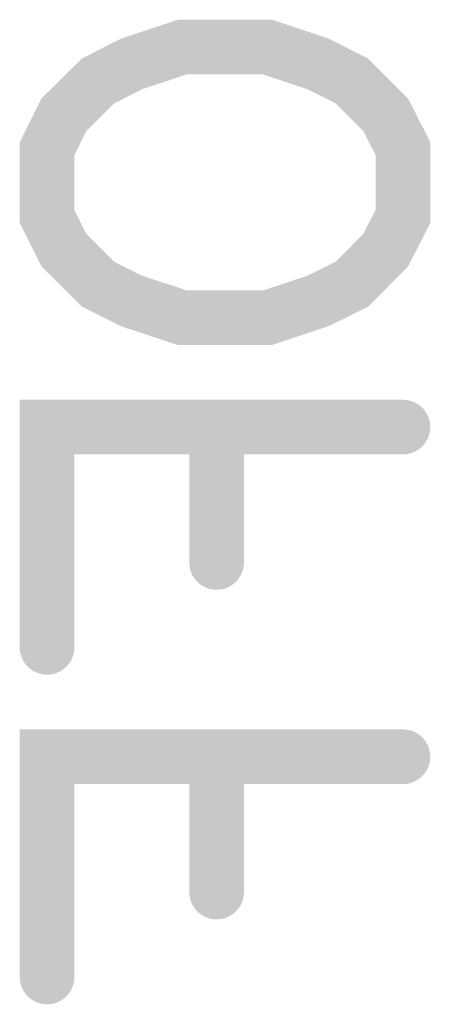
# Model space of a CAD drawing. Extents: x 0 to 95, y 0 to 136.
# Tile 8 of 14: x 33.29 to 34.76, y 52.88 to 56.41. Entities that reach past the tile are written whole.
import ezdxf

# ---------------------------------------------------------------- set-up
doc = ezdxf.new("R2010")
doc.units = 0
doc.layers.add('Bottom_Silk', color=11, linetype='CONTINUOUS')

msp = doc.modelspace()

# ---------------------------------------------------------------- linework, layer by layer
at = {"layer": 'Bottom_Silk', "linetype": 'CONTINUOUS', "const_width": 0.1961}
for points in [[(33.3847, 55.95), (33.4451, 56.0721), (33.5672, 56.1928), (33.6879, 56.2546), (33.8704, 56.315), (34.1751, 56.315), (34.3561, 56.2546), (34.4783, 56.1928), (34.599, 56.0721), (34.6608, 55.95), (34.6608, 55.7071), (34.599, 55.5864), (34.4783, 55.4642), (34.3561, 55.4039), (34.1751, 55.3435), (33.8704, 55.3435), (33.6879, 55.4039), (33.5672, 55.4642), (33.4451, 55.5864), (33.3847, 55.7071), (33.3847, 55.95)], [(33.3847, 54.161), (33.3847, 54.9514), (34.6608, 54.9514)], [(33.9926, 54.9514), (33.9926, 54.4656)], [(33.3847, 52.9785), (33.3847, 53.7688), (34.6608, 53.7688)], [(33.9926, 53.7688), (33.9926, 53.2831)]]:
    msp.add_lwpolyline(points, dxfattribs=at)
at = {"layer": 'Bottom_Silk', "linetype": 'CONTINUOUS', "const_width": 0.098}
for points in [[(33.3357, 55.95, 1), (33.4337, 55.95, 1), (33.3357, 55.95, 1)], [(33.9435, 54.9514, 1), (34.0416, 54.9514, 1), (33.9435, 54.9514, 1)], [(34.6118, 54.9514, 1), (34.7098, 54.9514, 1), (34.6118, 54.9514, 1)], [(33.9435, 54.4656, 1), (34.0416, 54.4656, 1), (33.9435, 54.4656, 1)], [(33.3357, 54.161, 1), (33.4337, 54.161, 1), (33.3357, 54.161, 1)], [(33.9435, 53.7688, 1), (34.0416, 53.7688, 1), (33.9435, 53.7688, 1)], [(34.6118, 53.7688, 1), (34.7098, 53.7688, 1), (34.6118, 53.7688, 1)], [(33.9435, 53.2831, 1), (34.0416, 53.2831, 1), (33.9435, 53.2831, 1)], [(33.3357, 52.9785, 1), (33.4337, 52.9785, 1), (33.3357, 52.9785, 1)]]:
    msp.add_lwpolyline(points, format="xyb", dxfattribs=at)

doc.saveas('drawing.dxf')
